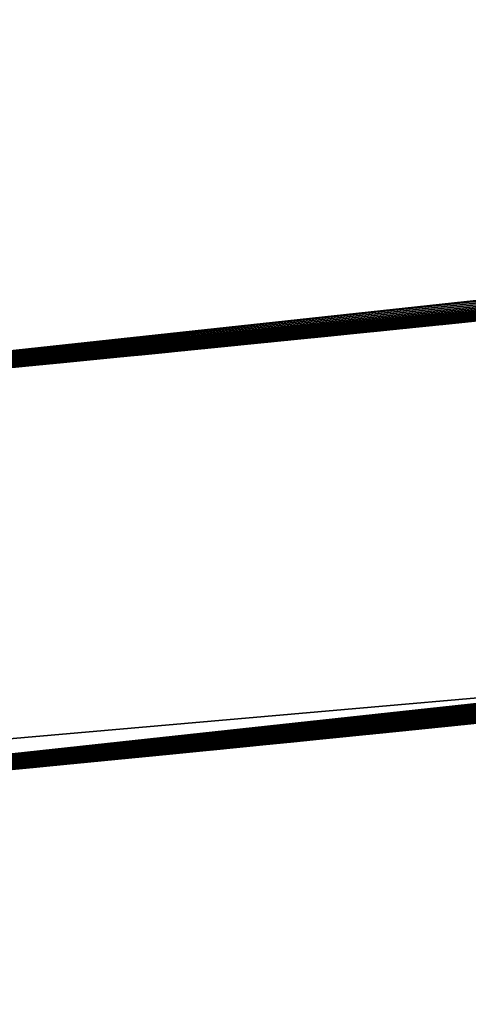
# Model space of a CAD drawing. Header units: millimetres. Extents: x -135 to 891, y -20 to 307.
# Tile 72 of 211: x 873.094 to 873.206, y 8.819 to 9.065. Entities that reach past the tile are written whole.
import ezdxf

# ---------------------------------------------------------------- set-up
doc = ezdxf.new("R2010")
doc.units = ezdxf.units.MM
doc.header["$LTSCALE"] = 65.185185
for name, color, linetype in [('116', 7, 'CONTINUOUS'), ('83', 7, 'CONTINUOUS'), ('84', 7, 'CONTINUOUS'), ('85', 7, 'CONTINUOUS')]:
    doc.layers.add(name, color=color, linetype=linetype)

msp = doc.modelspace()

# ---------------------------------------------------------------- linework, layer by layer
at = {"layer": '116', "color": 7, "linetype": 'Continuous', "true_color": 0xccffff}
for points in [[(872.84524, 8.95544, 9.73055), (873.73519, 9.05085, 9.55976), (873.75941, 9.05401, 10.46109), (872.84524, 8.95544, 9.73055)], [(873.68843, 9.04483, 9.55724), (873.73519, 9.05085, 9.55976), (872.84524, 8.95544, 9.73055), (873.68843, 9.04483, 9.55724)], [(873.64313, 9.0391, 9.55472), (873.68843, 9.04483, 9.55724), (872.84524, 8.95544, 9.73055), (873.64313, 9.0391, 9.55472)], [(873.59928, 9.03365, 9.55228), (873.64313, 9.0391, 9.55472), (872.84524, 8.95544, 9.73055), (873.59928, 9.03365, 9.55228)], [(873.55684, 9.02848, 9.54997), (873.59928, 9.03365, 9.55228), (872.84524, 8.95544, 9.73055), (873.55684, 9.02848, 9.54997)], [(873.5157, 9.02355, 9.54801), (873.55684, 9.02848, 9.54997), (872.84524, 8.95544, 9.73055), (873.5157, 9.02355, 9.54801)], [(873.4759, 9.01887, 9.54635), (873.5157, 9.02355, 9.54801), (872.84524, 8.95544, 9.73055), (873.4759, 9.01887, 9.54635)], [(873.43731, 9.0144, 9.54512), (873.4759, 9.01887, 9.54635), (872.84524, 8.95544, 9.73055), (873.43731, 9.0144, 9.54512)], [(872.85122, 8.95595, 22.26229), (872.83824, 8.95485, 21.70401), (873.45546, 9.01649, 21.73326), (872.85122, 8.95595, 22.26229)], [(872.87106, 8.95764, 22.26145), (872.85122, 8.95595, 22.26229), (873.45546, 9.01649, 21.73326), (872.87106, 8.95764, 22.26145)], [(872.89051, 8.95932, 22.26126), (872.87106, 8.95764, 22.26145), (873.45546, 9.01649, 21.73326), (872.89051, 8.95932, 22.26126)], [(872.91025, 8.96104, 22.26056), (872.89051, 8.95932, 22.26126), (873.45546, 9.01649, 21.73326), (872.91025, 8.96104, 22.26056)], [(872.93044, 8.96283, 22.25963), (872.91025, 8.96104, 22.26056), (873.45546, 9.01649, 21.73326), (872.93044, 8.96283, 22.25963)], [(872.95118, 8.96468, 22.25866), (872.93044, 8.96283, 22.25963), (873.45546, 9.01649, 21.73326), (872.95118, 8.96468, 22.25866)], [(872.9724, 8.9666, 22.25754), (872.95118, 8.96468, 22.25866), (873.45546, 9.01649, 21.73326), (872.9724, 8.9666, 22.25754)], [(872.99411, 8.96859, 22.25626), (872.9724, 8.9666, 22.25754), (873.45546, 9.01649, 21.73326), (872.99411, 8.96859, 22.25626)], [(873.01633, 8.97064, 22.25481), (872.99411, 8.96859, 22.25626), (873.45546, 9.01649, 21.73326), (873.01633, 8.97064, 22.25481)], [(873.03902, 8.97277, 22.25319), (873.01633, 8.97064, 22.25481), (873.45546, 9.01649, 21.73326), (873.03902, 8.97277, 22.25319)], [(873.06223, 8.97498, 22.25141), (873.03902, 8.97277, 22.25319), (873.45546, 9.01649, 21.73326), (873.06223, 8.97498, 22.25141)], [(873.08602, 8.97726, 22.2495), (873.06223, 8.97498, 22.25141), (873.45546, 9.01649, 21.73326), (873.08602, 8.97726, 22.2495)], [(873.11036, 8.97963, 22.24744), (873.08602, 8.97726, 22.2495), (873.45546, 9.01649, 21.73326), (873.11036, 8.97963, 22.24744)], [(873.13528, 8.98209, 22.24524), (873.11036, 8.97963, 22.24744), (873.45546, 9.01649, 21.73326), (873.13528, 8.98209, 22.24524)], [(873.16079, 8.98464, 22.24299), (873.13528, 8.98209, 22.24524), (873.45546, 9.01649, 21.73326), (873.16079, 8.98464, 22.24299)], [(873.18691, 8.98728, 22.24067), (873.16079, 8.98464, 22.24299), (873.45546, 9.01649, 21.73326), (873.18691, 8.98728, 22.24067)], [(873.21361, 8.99002, 22.23828), (873.18691, 8.98728, 22.24067), (873.45546, 9.01649, 21.73326), (873.21361, 8.99002, 22.23828)], [(872.7876, 8.95066, 18.3848), (872.7876, 8.95066, 18.2408), (873.43468, 9.0141, 18.25708), (872.7876, 8.95066, 18.3848)], [(872.8328, 8.9544, 18.42275), (872.7876, 8.95066, 18.3848), (873.43468, 9.0141, 18.25708), (872.8328, 8.9544, 18.42275)], [(872.87943, 8.95836, 18.46261), (872.8328, 8.9544, 18.42275), (873.43468, 9.0141, 18.25708), (872.87943, 8.95836, 18.46261)], [(873.39996, 9.01015, 9.54434), (873.43731, 9.0144, 9.54512), (872.84524, 8.95544, 9.73055), (873.39996, 9.01015, 9.54434)], [(872.92923, 8.96272, 18.50546), (872.87943, 8.95836, 18.46261), (873.43468, 9.0141, 18.25708), (872.92923, 8.96272, 18.50546)], [(872.98679, 8.96791, 18.55526), (872.92923, 8.96272, 18.50546), (873.43468, 9.0141, 18.25708), (872.98679, 8.96791, 18.55526)], [(873.0575, 8.97452, 18.61677), (872.98679, 8.96791, 18.55526), (873.43468, 9.0141, 18.25708), (873.0575, 8.97452, 18.61677)], [(873.14572, 8.98313, 18.69399), (873.0575, 8.97452, 18.61677), (873.43468, 9.0141, 18.25708), (873.14572, 8.98313, 18.69399)], [(873.25699, 8.99455, 18.79208), (873.14572, 8.98313, 18.69399), (873.43468, 9.0141, 18.25708), (873.25699, 8.99455, 18.79208)], [(873.36379, 9.00611, 9.54403), (873.39996, 9.01015, 9.54434), (872.84524, 8.95544, 9.73055), (873.36379, 9.00611, 9.54403)], [(873.18888, 8.98749, 16.96213), (873.22041, 8.99073, 16.55236), (873.39069, 9.00911, 16.96462), (873.18888, 8.98749, 16.96213)], [(873.32873, 9.00225, 9.54426), (873.36379, 9.00611, 9.54403), (872.84524, 8.95544, 9.73055), (873.32873, 9.00225, 9.54426)], [(873.2948, 8.99858, 9.54499), (873.32873, 9.00225, 9.54426), (872.84524, 8.95544, 9.73055), (873.2948, 8.99858, 9.54499)], [(873.32391, 9.00172, 5.45263), (873.22361, 8.99106, 6.07185), (873.20307, 8.98894, 5.56705), (873.32391, 9.00172, 5.45263)], [(873.26192, 8.99507, 9.54602), (873.2948, 8.99858, 9.54499), (872.84524, 8.95544, 9.73055), (873.26192, 8.99507, 9.54602)], [(873.19947, 8.98857, 15.57505), (873.22736, 8.99145, 14.08789), (873.30506, 8.99968, 15.62425), (873.19947, 8.98857, 15.57505)], [(873.27172, 8.99611, 22.64358), (873.09401, 8.97804, 23.18553), (873.09395, 8.97803, 22.63553), (873.27172, 8.99611, 22.64358)], [(873.10846, 8.97945, 23.18416), (873.09401, 8.97804, 23.18553), (873.27172, 8.99611, 22.64358), (873.10846, 8.97945, 23.18416)], [(873.12359, 8.98094, 23.18273), (873.10846, 8.97945, 23.18416), (873.27172, 8.99611, 22.64358), (873.12359, 8.98094, 23.18273)], [(873.13941, 8.9825, 23.18124), (873.12359, 8.98094, 23.18273), (873.27172, 8.99611, 22.64358), (873.13941, 8.9825, 23.18124)], [(873.15602, 8.98416, 23.17969), (873.13941, 8.9825, 23.18124), (873.27172, 8.99611, 22.64358), (873.15602, 8.98416, 23.17969)], [(873.17342, 8.98591, 23.17807), (873.15602, 8.98416, 23.17969), (873.27172, 8.99611, 22.64358), (873.17342, 8.98591, 23.17807)], [(873.19171, 8.98778, 23.17639), (873.17342, 8.98591, 23.17807), (873.27172, 8.99611, 22.64358), (873.19171, 8.98778, 23.17639)], [(873.28348, 8.99736, 24.97359), (873.22031, 8.99072, 25.39188), (873.1775, 8.98633, 25.03469), (873.28348, 8.99736, 24.97359)], [(873.21092, 8.98975, 23.17465), (873.19171, 8.98778, 23.17639), (873.27172, 8.99611, 22.64358), (873.21092, 8.98975, 23.17465)], [(873.2301, 8.99173, 9.54743), (873.26192, 8.99507, 9.54602), (872.84524, 8.95544, 9.73055), (873.2301, 8.99173, 9.54743)], [(873.19927, 8.98855, 9.5489), (873.2301, 8.99173, 9.54743), (872.84524, 8.95544, 9.73055), (873.19927, 8.98855, 9.5489)], [(872.99109, 8.96831, 16.54746), (873.22041, 8.99073, 16.55236), (873.18888, 8.98749, 16.96213), (872.99109, 8.96831, 16.54746)], [(873.1334, 8.98191, 14.14226), (873.22736, 8.99145, 14.08789), (873.19947, 8.98857, 15.57505), (873.1334, 8.98191, 14.14226)], [(873.22031, 8.99072, 25.39188), (873.15993, 8.98455, 25.44406), (873.1775, 8.98633, 25.03469), (873.22031, 8.99072, 25.39188)], [(873.22361, 8.99106, 6.07185), (873.1907, 8.98767, 6.1119), (873.20307, 8.98894, 5.56705), (873.22361, 8.99106, 6.07185)], [(873.21949, 8.99063, 8.58512), (873.20379, 8.98901, 9.09079), (873.19141, 8.98774, 8.58314), (873.21949, 8.99063, 8.58512)], [(873.22303, 8.991, 26.76703), (873.19998, 8.98862, 26.77217), (873.2129, 8.98995, 26.58056), (873.22303, 8.991, 26.76703)], [(873.23276, 8.99201, 9.08879), (873.20379, 8.98901, 9.09079), (873.21949, 8.99063, 8.58512), (873.23276, 8.99201, 9.08879)], [(873.1694, 8.98551, 9.55018), (873.19927, 8.98855, 9.5489), (872.84524, 8.95544, 9.73055), (873.1694, 8.98551, 9.55018)], [(873.20307, 8.98894, 5.56705), (873.10593, 8.9792, 6.23335), (873.09284, 8.97793, 5.69475), (873.20307, 8.98894, 5.56705)], [(873.10457, 8.97907, 15.5164), (873.1334, 8.98191, 14.14226), (873.19947, 8.98857, 15.57505), (873.10457, 8.97907, 15.5164)], [(873.13189, 8.98176, 6.19261), (873.10593, 8.9792, 6.23335), (873.20307, 8.98894, 5.56705), (873.13189, 8.98176, 6.19261)], [(873.1602, 8.98458, 6.15221), (873.13189, 8.98176, 6.19261), (873.20307, 8.98894, 5.56705), (873.1602, 8.98458, 6.15221)], [(873.1907, 8.98767, 6.1119), (873.1602, 8.98458, 6.15221), (873.20307, 8.98894, 5.56705), (873.1907, 8.98767, 6.1119)], [(873.19998, 8.98862, 26.77217), (873.17566, 8.98614, 26.77433), (873.19451, 8.98806, 26.56842), (873.19998, 8.98862, 26.77217)], [(873.20379, 8.98901, 9.09079), (873.17625, 8.9862, 9.09278), (873.19141, 8.98774, 8.58314), (873.20379, 8.98901, 9.09079)], [(873.18, 8.98658, 20.99383), (873.19692, 8.98831, 20.99475), (873.18338, 8.98693, 21.37951), (873.18, 8.98658, 20.99383)], [(873.18164, 8.98675, 11.97977), (873.20757, 8.9894, 11.98222), (873.19066, 8.98767, 12.37517), (873.18164, 8.98675, 11.97977)], [(873.18338, 8.98693, 21.37951), (873.19692, 8.98831, 20.99475), (873.19981, 8.9886, 21.37774), (873.18338, 8.98693, 21.37951)], [(873.19066, 8.98767, 12.37517), (873.20757, 8.9894, 11.98222), (873.21471, 8.99014, 12.37162), (873.19066, 8.98767, 12.37517)], [(873.21575, 8.99025, 12.68799), (873.19355, 8.98796, 13.18695), (873.1909, 8.98769, 12.68646), (873.21575, 8.99025, 12.68799)], [(873.19858, 8.98848, 7.81618), (873.19301, 8.98791, 8.11486), (873.19198, 8.9878, 7.80756), (873.19858, 8.98848, 7.81618)], [(873.19997, 8.98862, 8.11261), (873.19301, 8.98791, 8.11486), (873.19858, 8.98848, 7.81618), (873.19997, 8.98862, 8.11261)], [(873.21753, 8.99043, 13.18551), (873.19355, 8.98796, 13.18695), (873.21575, 8.99025, 12.68799), (873.21753, 8.99043, 13.18551)], [(873.2129, 8.98995, 26.58056), (873.19998, 8.98862, 26.77217), (873.19451, 8.98806, 26.56842), (873.2129, 8.98995, 26.58056)], [(873.19692, 8.98831, 20.99475), (873.21391, 8.99005, 20.99567), (873.19981, 8.9886, 21.37774), (873.19692, 8.98831, 20.99475)], [(873.20512, 8.98915, 7.82455), (873.19997, 8.98862, 8.11261), (873.19858, 8.98848, 7.81618), (873.20512, 8.98915, 7.82455)], [(873.19981, 8.9886, 21.37774), (873.21391, 8.99005, 20.99567), (873.21684, 8.99036, 21.37593), (873.19981, 8.9886, 21.37774)], [(873.20687, 8.98933, 8.11043), (873.19997, 8.98862, 8.11261), (873.20512, 8.98915, 7.82455), (873.20687, 8.98933, 8.11043)], [(873.21159, 8.98981, 7.83271), (873.20687, 8.98933, 8.11043), (873.20512, 8.98915, 7.82455), (873.21159, 8.98981, 7.83271)], [(872.97599, 8.96693, 16.96029), (872.99109, 8.96831, 16.54746), (873.18888, 8.98749, 16.96213), (872.97599, 8.96693, 16.96029)], [(873.1775, 8.98633, 25.03469), (873.10494, 8.9791, 25.50205), (873.08058, 8.97674, 25.10612), (873.1775, 8.98633, 25.03469)], [(873.15993, 8.98455, 25.44406), (873.10494, 8.9791, 25.50205), (873.1775, 8.98633, 25.03469), (873.15993, 8.98455, 25.44406)], [(873.17566, 8.98614, 26.77433), (873.15004, 8.98356, 26.775), (873.15832, 8.98439, 26.53937), (873.17566, 8.98614, 26.77433)], [(873.17625, 8.9862, 9.09278), (873.15009, 8.98357, 9.09476), (873.16458, 8.98502, 8.58114), (873.17625, 8.9862, 9.09278)], [(873.15669, 8.98423, 11.97706), (873.18164, 8.98675, 11.97977), (873.16745, 8.98531, 12.37822), (873.15669, 8.98423, 11.97706)], [(873.17634, 8.98621, 26.55469), (873.17566, 8.98614, 26.77433), (873.15832, 8.98439, 26.53937), (873.17634, 8.98621, 26.55469)], [(873.16313, 8.98488, 20.9929), (873.18, 8.98658, 20.99383), (873.16753, 8.98532, 21.38125), (873.16313, 8.98488, 20.9929)], [(873.19141, 8.98774, 8.58314), (873.17625, 8.9862, 9.09278), (873.16458, 8.98502, 8.58114), (873.19141, 8.98774, 8.58314)], [(873.17181, 8.98575, 8.12229), (873.1646, 8.98502, 8.1248), (873.16511, 8.98508, 7.77038), (873.17181, 8.98575, 8.12229)], [(873.1719, 8.98576, 7.78008), (873.17181, 8.98575, 8.12229), (873.16511, 8.98508, 7.77038), (873.1719, 8.98576, 7.78008)], [(873.1909, 8.98769, 12.68646), (873.17024, 8.98559, 13.18842), (873.16742, 8.98531, 12.68497), (873.1909, 8.98769, 12.68646)], [(873.16745, 8.98531, 12.37822), (873.18164, 8.98675, 11.97977), (873.19066, 8.98767, 12.37517), (873.16745, 8.98531, 12.37822)], [(873.16753, 8.98532, 21.38125), (873.18, 8.98658, 20.99383), (873.18338, 8.98693, 21.37951), (873.16753, 8.98532, 21.38125)], [(873.19355, 8.98796, 13.18695), (873.17024, 8.98559, 13.18842), (873.1909, 8.98769, 12.68646), (873.19355, 8.98796, 13.18695)], [(873.17894, 8.98647, 8.11974), (873.17181, 8.98575, 8.12229), (873.17865, 8.98645, 7.7895), (873.17894, 8.98647, 8.11974)], [(873.17865, 8.98645, 7.7895), (873.17181, 8.98575, 8.12229), (873.1719, 8.98576, 7.78008), (873.17865, 8.98645, 7.7895)], [(873.19451, 8.98806, 26.56842), (873.17566, 8.98614, 26.77433), (873.17634, 8.98621, 26.55469), (873.19451, 8.98806, 26.56842)], [(873.18534, 8.98713, 7.79867), (873.17894, 8.98647, 8.11974), (873.17865, 8.98645, 7.7895), (873.18534, 8.98713, 7.79867)], [(873.186, 8.98719, 8.11724), (873.17894, 8.98647, 8.11974), (873.18534, 8.98713, 7.79867), (873.186, 8.98719, 8.11724)], [(873.19198, 8.9878, 7.80756), (873.186, 8.98719, 8.11724), (873.18534, 8.98713, 7.79867), (873.19198, 8.9878, 7.80756)], [(873.19301, 8.98791, 8.11486), (873.186, 8.98719, 8.11724), (873.19198, 8.9878, 7.80756), (873.19301, 8.98791, 8.11486)], [(873.14049, 8.98261, 9.55132), (873.1694, 8.98551, 9.55018), (872.84524, 8.95544, 9.73055), (873.14049, 8.98261, 9.55132)], [(873.15004, 8.98356, 26.775), (873.12369, 8.98095, 26.77649), (873.14058, 8.98262, 26.52251), (873.15004, 8.98356, 26.775)], [(873.15009, 8.98357, 9.09476), (873.12514, 8.98109, 9.09673), (873.13896, 8.98246, 8.57916), (873.15009, 8.98357, 9.09476)], [(873.14754, 8.98331, 13.18993), (873.12547, 8.98112, 13.19147), (873.14521, 8.98308, 12.68351), (873.14754, 8.98331, 13.18993)], [(873.13032, 8.9816, 20.99107), (873.14658, 8.98322, 20.99198), (873.1376, 8.98232, 21.38457), (873.13032, 8.9816, 20.99107)], [(873.13266, 8.98183, 11.97413), (873.15669, 8.98423, 11.97706), (873.14507, 8.98307, 12.38079), (873.13266, 8.98183, 11.97413)], [(873.1376, 8.98232, 21.38457), (873.14658, 8.98322, 20.99198), (873.15227, 8.98379, 21.38293), (873.1376, 8.98232, 21.38457)], [(873.16458, 8.98502, 8.58114), (873.15009, 8.98357, 9.09476), (873.13896, 8.98246, 8.57916), (873.16458, 8.98502, 8.58114)], [(873.15832, 8.98439, 26.53937), (873.15004, 8.98356, 26.775), (873.14058, 8.98262, 26.52251), (873.15832, 8.98439, 26.53937)], [(873.14997, 8.98356, 8.12978), (873.14254, 8.98281, 8.13224), (873.14474, 8.98303, 7.73945), (873.14997, 8.98356, 8.12978)], [(873.15154, 8.98371, 7.75006), (873.14997, 8.98356, 8.12978), (873.14474, 8.98303, 7.73945), (873.15154, 8.98371, 7.75006)], [(873.14507, 8.98307, 12.38079), (873.15669, 8.98423, 11.97706), (873.16745, 8.98531, 12.37822), (873.14507, 8.98307, 12.38079)], [(873.16742, 8.98531, 12.68497), (873.14754, 8.98331, 13.18993), (873.14521, 8.98308, 12.68351), (873.16742, 8.98531, 12.68497)], [(873.14658, 8.98322, 20.99198), (873.16313, 8.98488, 20.9929), (873.15227, 8.98379, 21.38293), (873.14658, 8.98322, 20.99198)], [(873.17024, 8.98559, 13.18842), (873.14754, 8.98331, 13.18993), (873.16742, 8.98531, 12.68497), (873.17024, 8.98559, 13.18842)], [(873.15732, 8.98429, 8.12727), (873.14997, 8.98356, 8.12978), (873.15154, 8.98371, 7.75006), (873.15732, 8.98429, 8.12727)], [(873.15832, 8.98439, 7.76037), (873.15732, 8.98429, 8.12727), (873.15154, 8.98371, 7.75006), (873.15832, 8.98439, 7.76037)], [(873.15227, 8.98379, 21.38293), (873.16313, 8.98488, 20.9929), (873.16753, 8.98532, 21.38125), (873.15227, 8.98379, 21.38293)], [(873.1646, 8.98502, 8.1248), (873.15732, 8.98429, 8.12727), (873.15832, 8.98439, 7.76037), (873.1646, 8.98502, 8.1248)], [(873.16511, 8.98508, 7.77038), (873.1646, 8.98502, 8.1248), (873.15832, 8.98439, 7.76037), (873.16511, 8.98508, 7.77038)], [(873.11246, 8.97984, 9.55205), (873.14049, 8.98261, 9.55132), (872.84524, 8.95544, 9.73055), (873.11246, 8.97984, 9.55205)], [(873.0494, 8.97375, 14.20658), (873.1334, 8.98191, 14.14226), (873.10457, 8.97907, 15.5164), (873.0494, 8.97375, 14.20658)], [(873.12369, 8.98095, 26.77649), (873.09647, 8.97828, 26.77821), (873.12335, 8.98091, 26.50398), (873.12369, 8.98095, 26.77649)], [(873.12335, 8.98091, 26.50398), (873.09647, 8.97828, 26.77821), (873.10655, 8.97926, 26.48383), (873.12335, 8.98091, 26.50398)], [(873.12514, 8.98109, 9.09673), (873.10131, 8.97875, 9.09869), (873.11446, 8.98004, 8.57719), (873.12514, 8.98109, 9.09673)], [(873.10266, 8.97888, 12.38443), (873.10952, 8.97955, 11.971), (873.12348, 8.98092, 12.38285), (873.10266, 8.97888, 12.38443)], [(873.12547, 8.98112, 13.19147), (873.10403, 8.97901, 13.19303), (873.12417, 8.98099, 12.68209), (873.12547, 8.98112, 13.19147)], [(873.12417, 8.98099, 12.68209), (873.10403, 8.97901, 13.19303), (873.10414, 8.97903, 12.68068), (873.12417, 8.98099, 12.68209)], [(873.10952, 8.97955, 11.971), (873.13266, 8.98183, 11.97413), (873.12348, 8.98092, 12.38285), (873.10952, 8.97955, 11.971)], [(873.10986, 8.97958, 21.38771), (873.11449, 8.98004, 20.99017), (873.12348, 8.98092, 21.38616), (873.10986, 8.97958, 21.38771)], [(873.13896, 8.98246, 8.57916), (873.12514, 8.98109, 9.09673), (873.11446, 8.98004, 8.57719), (873.13896, 8.98246, 8.57916)], [(873.11449, 8.98004, 20.99017), (873.13032, 8.9816, 20.99107), (873.12348, 8.98092, 21.38616), (873.11449, 8.98004, 20.99017)], [(873.12449, 8.98102, 7.7057), (873.11965, 8.98055, 8.13853), (873.11783, 8.98037, 7.69376), (873.12449, 8.98102, 7.7057)], [(873.12739, 8.98131, 8.13659), (873.11965, 8.98055, 8.13853), (873.12449, 8.98102, 7.7057), (873.12739, 8.98131, 8.13659)], [(873.14058, 8.98262, 26.52251), (873.12369, 8.98095, 26.77649), (873.12335, 8.98091, 26.50398), (873.14058, 8.98262, 26.52251)], [(873.12348, 8.98092, 12.38285), (873.13266, 8.98183, 11.97413), (873.14507, 8.98307, 12.38079), (873.12348, 8.98092, 12.38285)], [(873.12348, 8.98092, 21.38616), (873.13032, 8.9816, 20.99107), (873.1376, 8.98232, 21.38457), (873.12348, 8.98092, 21.38616)], [(873.14521, 8.98308, 12.68351), (873.12547, 8.98112, 13.19147), (873.12417, 8.98099, 12.68209), (873.14521, 8.98308, 12.68351)], [(873.13118, 8.98168, 7.7173), (873.12739, 8.98131, 8.13659), (873.12449, 8.98102, 7.7057), (873.13118, 8.98168, 7.7173)], [(873.13502, 8.98207, 8.13453), (873.12739, 8.98131, 8.13659), (873.13118, 8.98168, 7.7173), (873.13502, 8.98207, 8.13453)], [(873.13794, 8.98236, 7.72854), (873.13502, 8.98207, 8.13453), (873.13118, 8.98168, 7.7173), (873.13794, 8.98236, 7.72854)], [(873.14254, 8.98281, 8.13224), (873.13502, 8.98207, 8.13453), (873.13794, 8.98236, 7.72854), (873.14254, 8.98281, 8.13224)], [(873.14474, 8.98303, 7.73945), (873.14254, 8.98281, 8.13224), (873.13794, 8.98236, 7.72854), (873.14474, 8.98303, 7.73945)], [(873.08532, 8.9772, 9.55238), (873.11246, 8.97984, 9.55205), (872.84524, 8.95544, 9.73055), (873.08532, 8.9772, 9.55238)], [(873.0216, 8.97114, 15.44768), (873.0494, 8.97375, 14.20658), (873.10457, 8.97907, 15.5164), (873.0216, 8.97114, 15.44768)], [(873.10494, 8.9791, 25.50205), (873.05602, 8.97438, 25.56549), (873.08058, 8.97674, 25.10612), (873.10494, 8.9791, 25.50205)], [(873.09647, 8.97828, 26.77821), (873.06833, 8.97556, 26.78), (873.09037, 8.97768, 26.46199), (873.09647, 8.97828, 26.77821)], [(873.10131, 8.97875, 9.09869), (873.07853, 8.97654, 9.10061), (873.09083, 8.97773, 8.57523), (873.10131, 8.97875, 9.09869)], [(873.10593, 8.9792, 6.23335), (873.08233, 8.97691, 6.27435), (873.09284, 8.97793, 5.69475), (873.10593, 8.9792, 6.23335)], [(873.08261, 8.97693, 12.38557), (873.08724, 8.97738, 11.9677), (873.10266, 8.97888, 12.38443), (873.08261, 8.97693, 12.38557)], [(873.10403, 8.97901, 13.19303), (873.08321, 8.97699, 13.1946), (873.08501, 8.97717, 12.67931), (873.10403, 8.97901, 13.19303)], [(873.08408, 8.97708, 21.39065), (873.08506, 8.97717, 20.98848), (873.09674, 8.9783, 21.3892), (873.08408, 8.97708, 21.39065)], [(873.10414, 8.97903, 12.68068), (873.10403, 8.97901, 13.19303), (873.08501, 8.97717, 12.67931), (873.10414, 8.97903, 12.68068)], [(873.08506, 8.97717, 20.98848), (873.09942, 8.97857, 20.98931), (873.09674, 8.9783, 21.3892), (873.08506, 8.97717, 20.98848)], [(873.08724, 8.97738, 11.9677), (873.10952, 8.97955, 11.971), (873.10266, 8.97888, 12.38443), (873.08724, 8.97738, 11.9677)], [(873.10655, 8.97926, 26.48383), (873.09647, 8.97828, 26.77821), (873.09037, 8.97768, 26.46199), (873.10655, 8.97926, 26.48383)], [(873.11446, 8.98004, 8.57719), (873.10131, 8.97875, 9.09869), (873.09083, 8.97773, 8.57523), (873.11446, 8.98004, 8.57719)], [(873.0983, 8.97846, 7.65581), (873.09589, 8.97822, 8.14294), (873.092, 8.97784, 7.64238), (873.0983, 8.97846, 7.65581)], [(873.1039, 8.979, 8.14179), (873.09589, 8.97822, 8.14294), (873.0983, 8.97846, 7.65581), (873.1039, 8.979, 8.14179)], [(873.09674, 8.9783, 21.3892), (873.09942, 8.97857, 20.98931), (873.10986, 8.97958, 21.38771), (873.09674, 8.9783, 21.3892)], [(873.1047, 8.97908, 7.66885), (873.1039, 8.979, 8.14179), (873.0983, 8.97846, 7.65581), (873.1047, 8.97908, 7.66885)], [(873.09942, 8.97857, 20.98931), (873.11449, 8.98004, 20.99017), (873.10986, 8.97958, 21.38771), (873.09942, 8.97857, 20.98931)], [(873.11182, 8.97978, 8.1403), (873.1039, 8.979, 8.14179), (873.11123, 8.97972, 7.68149), (873.11182, 8.97978, 8.1403)], [(873.11123, 8.97972, 7.68149), (873.1039, 8.979, 8.14179), (873.1047, 8.97908, 7.66885), (873.11123, 8.97972, 7.68149)], [(873.11783, 8.98037, 7.69376), (873.11182, 8.97978, 8.1403), (873.11123, 8.97972, 7.68149), (873.11783, 8.98037, 7.69376)], [(873.11965, 8.98055, 8.13853), (873.11182, 8.97978, 8.1403), (873.11783, 8.98037, 7.69376), (873.11965, 8.98055, 8.13853)], [(873.09401, 8.97804, 23.18553), (873.08015, 8.9767, 23.18685), (873.09395, 8.97803, 22.63553), (873.09401, 8.97804, 23.18553)], [(873.09589, 8.97822, 8.14294), (873.08778, 8.97743, 8.14379), (873.092, 8.97784, 7.64238), (873.09589, 8.97822, 8.14294)]]:
    msp.add_3dface(points, dxfattribs=at)
at = {"layer": '83', "color": 7, "linetype": 'Continuous', "true_color": 0xccffff}
for points in [[(866.56273, 48.24666, 65), (874.05535, 8.99434, 65), (867.13182, 48.37265, 65), (866.56273, 48.24666, 65)], [(874.05535, 8.99434, 65), (874.63287, 9.08691, 65), (867.13182, 48.37265, 65), (874.05535, 8.99434, 65)], [(865.99902, 48.10466, 65), (873.47742, 8.91866, 65), (866.56273, 48.24666, 65), (865.99902, 48.10466, 65)], [(873.47742, 8.91866, 65), (874.05535, 8.99434, 65), (866.56273, 48.24666, 65), (873.47742, 8.91866, 65)], [(872.89907, 8.85987, 65), (873.47742, 8.91866, 65), (865.99902, 48.10466, 65), (872.89907, 8.85987, 65)]]:
    msp.add_3dface(points, dxfattribs=at)
at = {"layer": '84', "color": 7, "linetype": 'Continuous', "true_color": 0xccffff}
for points in [[(872.7556, 10.15238), (873.86125, 10.2796), (873.48385, 8.91938), (872.7556, 10.15238)], [(872.33297, 8.81868), (872.7556, 10.15238), (873.48385, 8.91938), (872.33297, 8.81868)]]:
    msp.add_3dface(points, dxfattribs=at)
at = {"layer": '85', "color": 7, "linetype": 'Continuous', "true_color": 0xccffff}
for points in [[(873.77676, 8.95543, 10.4611), (872.86734, 8.85696, 11.9668), (872.86263, 8.85656, 9.73055), (873.77676, 8.95543, 10.4611)], [(872.8749, 8.8576, 11.95501), (872.86734, 8.85696, 11.9668), (873.77676, 8.95543, 10.4611), (872.8749, 8.8576, 11.95501)], [(872.88489, 8.85846, 11.94556), (872.8749, 8.8576, 11.95501), (873.77676, 8.95543, 10.4611), (872.88489, 8.85846, 11.94556)], [(872.89671, 8.85948, 11.93979), (872.88489, 8.85846, 11.94556), (873.77676, 8.95543, 10.4611), (872.89671, 8.85948, 11.93979)], [(872.91059, 8.86069, 11.93758), (872.89671, 8.85948, 11.93979), (873.77676, 8.95543, 10.4611), (872.91059, 8.86069, 11.93758)], [(872.92514, 8.86197, 11.93704), (872.91059, 8.86069, 11.93758), (873.77676, 8.95543, 10.4611), (872.92514, 8.86197, 11.93704)], [(872.94002, 8.86328, 11.93797), (872.92514, 8.86197, 11.93704), (873.77676, 8.95543, 10.4611), (872.94002, 8.86328, 11.93797)], [(872.95543, 8.86466, 11.94009), (872.94002, 8.86328, 11.93797), (873.77676, 8.95543, 10.4611), (872.95543, 8.86466, 11.94009)], [(872.97121, 8.86608, 11.94268), (872.95543, 8.86466, 11.94009), (873.77676, 8.95543, 10.4611), (872.97121, 8.86608, 11.94268)], [(872.98742, 8.86755, 11.94595), (872.97121, 8.86608, 11.94268), (873.77676, 8.95543, 10.4611), (872.98742, 8.86755, 11.94595)], [(873.00408, 8.86908, 11.94933), (872.98742, 8.86755, 11.94595), (873.77676, 8.95543, 10.4611), (873.00408, 8.86908, 11.94933)], [(873.02119, 8.87066, 11.95282), (873.00408, 8.86908, 11.94933), (873.77676, 8.95543, 10.4611), (873.02119, 8.87066, 11.95282)], [(873.03876, 8.87231, 11.95633), (873.02119, 8.87066, 11.95282), (873.77676, 8.95543, 10.4611), (873.03876, 8.87231, 11.95633)], [(873.05681, 8.87401, 11.95968), (873.03876, 8.87231, 11.95633), (873.77676, 8.95543, 10.4611), (873.05681, 8.87401, 11.95968)], [(873.07537, 8.87578, 11.96296), (873.05681, 8.87401, 11.95968), (873.77676, 8.95543, 10.4611), (873.07537, 8.87578, 11.96296)], [(873.09458, 8.87762, 11.96612), (873.07537, 8.87578, 11.96296), (873.77676, 8.95543, 10.4611), (873.09458, 8.87762, 11.96612)], [(873.1144, 8.87955, 11.96919), (873.09458, 8.87762, 11.96612), (873.77676, 8.95543, 10.4611), (873.1144, 8.87955, 11.96919)], [(873.13498, 8.88157, 11.97213), (873.1144, 8.87955, 11.96919), (873.77676, 8.95543, 10.4611), (873.13498, 8.88157, 11.97213)], [(873.15637, 8.8837, 11.97493), (873.13498, 8.88157, 11.97213), (873.77676, 8.95543, 10.4611), (873.15637, 8.8837, 11.97493)], [(873.17856, 8.88593, 11.97758), (873.15637, 8.8837, 11.97493), (873.77676, 8.95543, 10.4611), (873.17856, 8.88593, 11.97758)], [(873.20163, 8.88827, 11.98002), (873.17856, 8.88593, 11.97758), (873.77676, 8.95543, 10.4611), (873.20163, 8.88827, 11.98002)], [(873.22557, 8.89073, 11.98228), (873.20163, 8.88827, 11.98002), (873.77676, 8.95543, 10.4611), (873.22557, 8.89073, 11.98228)], [(873.76146, 8.95343, 22.65758), (872.92743, 8.86217, 22.6256), (873.72632, 8.94887, 22.20765), (873.76146, 8.95343, 22.65758)], [(873.72632, 8.94887, 22.20765), (872.92743, 8.86217, 22.6256), (873.68473, 8.94355, 22.20947), (873.72632, 8.94887, 22.20765)], [(873.68473, 8.94355, 22.20947), (872.92743, 8.86217, 22.6256), (873.64426, 8.93846, 22.21134), (873.68473, 8.94355, 22.20947)], [(873.64426, 8.93846, 22.21134), (872.92743, 8.86217, 22.6256), (873.60487, 8.93359, 22.21325), (873.64426, 8.93846, 22.21134)], [(873.60487, 8.93359, 22.21325), (872.92743, 8.86217, 22.6256), (873.56648, 8.92892, 22.21521), (873.60487, 8.93359, 22.21325)], [(873.56648, 8.92892, 22.21521), (872.92743, 8.86217, 22.6256), (873.52913, 8.92444, 22.21723), (873.56648, 8.92892, 22.21521)], [(873.52913, 8.92444, 22.21723), (872.92743, 8.86217, 22.6256), (873.49277, 8.92016, 22.2193), (873.52913, 8.92444, 22.21723)], [(872.33297, 8.81868), (873.48385, 8.91938), (872.71558, 8.84461, 6.65671), (872.33297, 8.81868)], [(872.71558, 8.84461, 6.65671), (873.48385, 8.91938), (872.74732, 8.8471, 6.4616), (872.71558, 8.84461, 6.65671)], [(872.74732, 8.8471, 6.4616), (873.48385, 8.91938), (872.79172, 8.85066, 6.29759), (872.74732, 8.8471, 6.4616)], [(872.79172, 8.85066, 6.29759), (873.48385, 8.91938), (872.85051, 8.85553, 6.13861), (872.79172, 8.85066, 6.29759)], [(872.85051, 8.85553, 6.13861), (873.48385, 8.91938), (872.92295, 8.86177, 5.9854), (872.85051, 8.85553, 6.13861)], [(872.92295, 8.86177, 5.9854), (873.48385, 8.91938), (873.00836, 8.86948, 5.83891), (872.92295, 8.86177, 5.9854)], [(873.49277, 8.92016, 22.2193), (872.92743, 8.86217, 22.6256), (873.45736, 8.91605, 22.22143), (873.49277, 8.92016, 22.2193)], [(873.00836, 8.86948, 5.83891), (873.48385, 8.91938), (873.10641, 8.87877, 5.70012), (873.00836, 8.86948, 5.83891)], [(873.10641, 8.87877, 5.70012), (873.48385, 8.91938), (873.21685, 8.88983, 5.5708), (873.10641, 8.87877, 5.70012)], [(873.47274, 8.91782, 21.73326), (872.85562, 8.85596, 21.70401), (873.46088, 8.91645, 21.35458), (873.47274, 8.91782, 21.73326)], [(873.47742, 8.91866, 65), (872.89907, 8.85987, 65), (873.45191, 8.91542, 25.27448), (873.47742, 8.91866, 65)], [(873.46088, 8.91645, 21.35458), (872.85562, 8.85596, 21.70401), (873.43878, 8.91392, 21.35642), (873.46088, 8.91645, 21.35458)], [(873.45191, 8.91542, 25.27448), (872.89907, 8.85987, 65), (873.3773, 8.90699, 25.30483), (873.45191, 8.91542, 25.27448)], [(873.45736, 8.91605, 22.22143), (872.92743, 8.86217, 22.6256), (873.42291, 8.91211, 22.22362), (873.45736, 8.91605, 22.22143)], [(873.43878, 8.91392, 21.35642), (872.85562, 8.85596, 21.70401), (873.41735, 8.91148, 21.35826), (873.43878, 8.91392, 21.35642)], [(873.42291, 8.91211, 22.22362), (872.92743, 8.86217, 22.6256), (873.38937, 8.90834, 22.22587), (873.42291, 8.91211, 22.22362)], [(873.43078, 8.91301, 16.55686), (873.10709, 8.87884, 16.54848), (873.35119, 8.90411, 15.6353), (873.43078, 8.91301, 16.55686)], [(873.41735, 8.91148, 21.35826), (872.85562, 8.85596, 21.70401), (873.39658, 8.90914, 21.36008), (873.41735, 8.91148, 21.35826)], [(873.39658, 8.90914, 21.36008), (872.85562, 8.85596, 21.70401), (873.37644, 8.9069, 21.36189), (873.39658, 8.90914, 21.36008)], [(873.37644, 8.9069, 21.36189), (872.85562, 8.85596, 21.70401), (873.35692, 8.90474, 21.36369), (873.37644, 8.9069, 21.36189)], [(873.3773, 8.90699, 25.30483), (872.89907, 8.85987, 65), (873.3124, 8.89989, 26.67171), (873.3773, 8.90699, 25.30483)], [(873.38937, 8.90834, 22.22587), (872.92743, 8.86217, 22.6256), (873.35671, 8.90472, 22.22817), (873.38937, 8.90834, 22.22587)], [(873.35692, 8.90474, 21.36369), (872.85562, 8.85596, 21.70401), (873.338, 8.90267, 21.36548), (873.35692, 8.90474, 21.36369)], [(873.35671, 8.90472, 22.22817), (872.92743, 8.86217, 22.6256), (873.32496, 8.90125, 22.23054), (873.35671, 8.90472, 22.22817)], [(873.338, 8.90267, 21.36548), (872.85562, 8.85596, 21.70401), (873.31965, 8.90067, 21.36725), (873.338, 8.90267, 21.36548)], [(873.35119, 8.90411, 15.6353), (873.10709, 8.87884, 16.54848), (873.24566, 8.89281, 15.59), (873.35119, 8.90411, 15.6353)], [(873.31487, 8.90016, 18.25397), (872.80499, 8.85175, 18.2408), (873.2363, 8.89184, 16.96251), (873.31487, 8.90016, 18.25397)], [(873.31965, 8.90067, 21.36725), (872.85562, 8.85596, 21.70401), (873.30187, 8.89876, 21.36899), (873.31965, 8.90067, 21.36725)], [(873.3124, 8.89989, 26.67171), (872.89907, 8.85987, 65), (873.31134, 8.89978, 26.69003), (873.3124, 8.89989, 26.67171)], [(873.31134, 8.89978, 26.69003), (872.89907, 8.85987, 65), (873.3066, 8.89927, 26.70813), (873.31134, 8.89978, 26.69003)], [(873.32496, 8.90125, 22.23054), (872.92743, 8.86217, 22.6256), (873.29404, 8.89792, 22.23296), (873.32496, 8.90125, 22.23054)], [(873.30187, 8.89876, 21.36899), (872.85562, 8.85596, 21.70401), (873.28462, 8.89692, 21.37072), (873.30187, 8.89876, 21.36899)], [(873.3066, 8.89927, 26.70813), (872.89907, 8.85987, 65), (873.2984, 8.89839, 26.72637), (873.3066, 8.89927, 26.70813)], [(873.2984, 8.89839, 26.72637), (872.89907, 8.85987, 65), (873.28615, 8.89708, 26.74257), (873.2984, 8.89839, 26.72637)], [(873.28615, 8.89708, 26.74257), (872.89907, 8.85987, 65), (873.26884, 8.89525, 26.75529), (873.28615, 8.89708, 26.74257)], [(873.29404, 8.89792, 22.23296), (872.92743, 8.86217, 22.6256), (873.26394, 8.89473, 22.23544), (873.29404, 8.89792, 22.23296)], [(873.28462, 8.89692, 21.37072), (872.85562, 8.85596, 21.70401), (873.2679, 8.89515, 21.37242), (873.28462, 8.89692, 21.37072)], [(873.2679, 8.89515, 21.37242), (872.85562, 8.85596, 21.70401), (873.2517, 8.89345, 21.37409), (873.2679, 8.89515, 21.37242)], [(873.26884, 8.89525, 26.75529), (872.89907, 8.85987, 65), (873.2481, 8.89307, 26.76499), (873.26884, 8.89525, 26.75529)], [(873.26394, 8.89473, 22.23544), (872.92743, 8.86217, 22.6256), (873.23467, 8.89167, 22.23798), (873.26394, 8.89473, 22.23544)], [(873.2517, 8.89345, 21.37409), (872.85562, 8.85596, 21.70401), (873.23598, 8.89181, 21.37574), (873.2517, 8.89345, 21.37409)], [(873.2481, 8.89307, 26.76499), (872.89907, 8.85987, 65), (873.22598, 8.89077, 26.77087), (873.2481, 8.89307, 26.76499)], [(873.24566, 8.89281, 15.59), (873.10709, 8.87884, 16.54848), (873.14785, 8.88285, 15.53409), (873.24566, 8.89281, 15.59)], [(873.23948, 8.89217, 14.08995), (873.17053, 8.88512, 14.12969), (873.22321, 8.89048, 13.1862), (873.23948, 8.89217, 14.08995)], [(873.2363, 8.89184, 16.96251), (872.77634, 8.84942, 18.24172), (872.76895, 8.84882, 16.9592), (873.2363, 8.89184, 16.96251)], [(872.79029, 8.85054, 18.24063), (872.77634, 8.84942, 18.24172), (873.2363, 8.89184, 16.96251), (872.79029, 8.85054, 18.24063)], [(872.80499, 8.85175, 18.2408), (872.79029, 8.85054, 18.24063), (873.2363, 8.89184, 16.96251), (872.80499, 8.85175, 18.2408)], [(873.23598, 8.89181, 21.37574), (872.85562, 8.85596, 21.70401), (873.22075, 8.89023, 21.37736), (873.23598, 8.89181, 21.37574)], [(873.22075, 8.89023, 21.37736), (872.85562, 8.85596, 21.70401), (873.20598, 8.88871, 21.37895), (873.22075, 8.89023, 21.37736)], [(873.22598, 8.89077, 26.77087), (872.89907, 8.85987, 65), (873.20218, 8.88832, 26.7735), (873.22598, 8.89077, 26.77087)], [(873.23467, 8.89167, 22.23798), (872.92743, 8.86217, 22.6256), (873.20616, 8.88873, 22.24049), (873.23467, 8.89167, 22.23798)], [(873.22419, 8.89058, 25.01544), (873.16481, 8.88454, 25.05471), (873.21077, 8.8892, 23.17624), (873.22419, 8.89058, 25.01544)], [(873.2269, 8.89086, 18.75015), (873.18622, 8.8867, 20.99322), (873.1671, 8.88477, 18.69751), (873.2269, 8.89086, 18.75015)], [(873.22321, 8.89048, 13.1862), (873.17053, 8.88512, 14.12969), (873.19738, 8.88783, 13.18779), (873.22321, 8.89048, 13.1862)], [(873.17129, 8.88519, 25.4499), (873.23541, 8.89175, 25.39367), (873.17556, 8.88562, 26.53927), (873.17129, 8.88519, 25.4499)], [(873.17556, 8.88562, 26.53927), (873.23541, 8.89175, 25.39367), (873.19286, 8.88737, 26.55407), (873.17556, 8.88562, 26.53927)], [(873.20619, 8.88873, 20.99431), (873.18622, 8.8867, 20.99322), (873.2269, 8.89086, 18.75015), (873.20619, 8.88873, 20.99431)], [(873.19067, 8.88715, 6.13457), (873.22095, 8.89025, 6.09596), (873.19346, 8.88743, 7.78599), (873.19067, 8.88715, 6.13457)], [(873.19286, 8.88737, 26.55407), (873.23541, 8.89175, 25.39367), (873.21035, 8.88916, 26.56729), (873.19286, 8.88737, 26.55407)], [(873.19346, 8.88743, 7.78599), (873.22095, 8.89025, 6.09596), (873.19938, 8.88804, 7.79417), (873.19346, 8.88743, 7.78599)], [(873.19938, 8.88804, 7.79417), (873.22095, 8.89025, 6.09596), (873.20526, 8.88864, 7.8021), (873.19938, 8.88804, 7.79417)], [(873.23386, 8.89159, 9.5481), (873.20116, 8.88822, 9.54956), (873.23073, 8.89126, 9.09012), (873.23386, 8.89159, 9.5481)], [(873.23073, 8.89126, 9.09012), (873.20116, 8.88822, 9.54956), (873.20428, 8.88854, 9.092), (873.23073, 8.89126, 9.09012)], [(873.22231, 8.89039, 12.68733), (873.20434, 8.88854, 12.68622), (873.21186, 8.88932, 12.37462), (873.22231, 8.89039, 12.68733)], [(873.20526, 8.88864, 7.8021), (873.22095, 8.89025, 6.09596), (873.21108, 8.88924, 7.80982), (873.20526, 8.88864, 7.8021)], [(873.20598, 8.88871, 21.37895), (872.85562, 8.85596, 21.70401), (873.19165, 8.88725, 21.38051), (873.20598, 8.88871, 21.37895)], [(873.19165, 8.88725, 21.38051), (872.85562, 8.85596, 21.70401), (873.17777, 8.88584, 21.38203), (873.19165, 8.88725, 21.38051)], [(873.20218, 8.88832, 26.7735), (872.89907, 8.85987, 65), (873.17852, 8.88592, 26.77514), (873.20218, 8.88832, 26.7735)], [(873.20616, 8.88873, 22.24049), (872.92743, 8.86217, 22.6256), (873.17839, 8.88591, 22.24295), (873.20616, 8.88873, 22.24049)], [(873.21077, 8.8892, 23.17624), (873.16481, 8.88454, 25.05471), (873.1897, 8.88705, 23.17817), (873.21077, 8.8892, 23.17624)], [(873.20116, 8.88822, 9.54956), (873.16965, 8.88503, 9.55091), (873.17885, 8.88595, 9.09389), (873.20116, 8.88822, 9.54956)], [(873.19738, 8.88783, 13.18779), (873.17053, 8.88512, 14.12969), (873.17273, 8.88534, 13.1894), (873.19738, 8.88783, 13.18779)], [(873.20428, 8.88854, 9.092), (873.20116, 8.88822, 9.54956), (873.17885, 8.88595, 9.09389), (873.20428, 8.88854, 9.092)], [(873.20722, 8.88884, 8.58302), (873.18477, 8.88655, 8.58136), (873.20172, 8.88828, 8.1178), (873.20722, 8.88884, 8.58302)], [(873.20172, 8.88828, 8.1178), (873.18477, 8.88655, 8.58136), (873.19429, 8.88752, 8.12046), (873.20172, 8.88828, 8.1178)], [(873.19429, 8.88752, 8.12046), (873.18477, 8.88655, 8.58136), (873.18667, 8.88675, 8.12321), (873.19429, 8.88752, 8.12046)], [(873.20434, 8.88854, 12.68622), (873.18713, 8.88679, 12.68512), (873.18779, 8.88686, 12.37786), (873.20434, 8.88854, 12.68622)], [(873.18751, 8.88683, 7.77757), (873.19067, 8.88715, 6.13457), (873.19346, 8.88743, 7.78599), (873.18751, 8.88683, 7.77757)], [(873.21186, 8.88932, 12.37462), (873.20434, 8.88854, 12.68622), (873.18779, 8.88686, 12.37786), (873.21186, 8.88932, 12.37462)], [(873.20901, 8.88902, 8.11534), (873.20722, 8.88884, 8.58302), (873.20172, 8.88828, 8.1178), (873.20901, 8.88902, 8.11534)], [(873.17777, 8.88584, 21.38203), (872.85562, 8.85596, 21.70401), (873.16429, 8.88449, 21.38353), (873.17777, 8.88584, 21.38203)], [(873.17852, 8.88592, 26.77514), (872.89907, 8.85987, 65), (873.15482, 8.88354, 26.77546), (873.17852, 8.88592, 26.77514)], [(873.17839, 8.88591, 22.24295), (872.92743, 8.86217, 22.6256), (873.15136, 8.8832, 22.24538), (873.17839, 8.88591, 22.24295)], [(873.17053, 8.88512, 14.12969), (873.10457, 8.87859, 14.17568), (873.14931, 8.88299, 13.19101), (873.17053, 8.88512, 14.12969)], [(873.11467, 8.87958, 25.51117), (873.17129, 8.88519, 25.4499), (873.12513, 8.8806, 26.48535), (873.11467, 8.87958, 25.51117)], [(873.1671, 8.88477, 18.69751), (873.12996, 8.88108, 20.99006), (873.11551, 8.87966, 18.65228), (873.1671, 8.88477, 18.69751)], [(873.12513, 8.8806, 26.48535), (873.17129, 8.88519, 25.4499), (873.14158, 8.88223, 26.50499), (873.12513, 8.8806, 26.48535)], [(873.14812, 8.88287, 20.99109), (873.12996, 8.88108, 20.99006), (873.1671, 8.88477, 18.69751), (873.14812, 8.88287, 20.99109)], [(873.16965, 8.88503, 9.55091), (873.13924, 8.88199, 9.55183), (873.15439, 8.8835, 9.09579), (873.16965, 8.88503, 9.55091)], [(873.14158, 8.88223, 26.50499), (873.17129, 8.88519, 25.4499), (873.15839, 8.8839, 26.52295), (873.14158, 8.88223, 26.50499)], [(873.16687, 8.88475, 20.99214), (873.14812, 8.88287, 20.99109), (873.1671, 8.88477, 18.69751), (873.16687, 8.88475, 20.99214)], [(873.17273, 8.88534, 13.1894), (873.17053, 8.88512, 14.12969), (873.14931, 8.88299, 13.19101), (873.17273, 8.88534, 13.1894)], [(873.16951, 8.88501, 23.18005), (873.16481, 8.88454, 25.05471), (873.1502, 8.88308, 23.18185), (873.16951, 8.88501, 23.18005)], [(873.1703, 8.88509, 12.68402), (873.15395, 8.88346, 12.68293), (873.16459, 8.88452, 12.38056), (873.1703, 8.88509, 12.68402)], [(873.17885, 8.88595, 9.09389), (873.16965, 8.88503, 9.55091), (873.15439, 8.8835, 9.09579), (873.17885, 8.88595, 9.09389)], [(873.15839, 8.8839, 26.52295), (873.17129, 8.88519, 25.4499), (873.17556, 8.88562, 26.53927), (873.15839, 8.8839, 26.52295)], [(873.17065, 8.88513, 8.12864), (873.16317, 8.88438, 8.5797), (873.16228, 8.88429, 8.13143), (873.17065, 8.88513, 8.12864)], [(873.16253, 8.88431, 6.17312), (873.19067, 8.88715, 6.13457), (873.16338, 8.8844, 7.74148), (873.16253, 8.88431, 6.17312)], [(873.18477, 8.88655, 8.58136), (873.16317, 8.88438, 8.5797), (873.1788, 8.88595, 8.12596), (873.18477, 8.88655, 8.58136)], [(873.1788, 8.88595, 8.12596), (873.16317, 8.88438, 8.5797), (873.17065, 8.88513, 8.12864), (873.1788, 8.88595, 8.12596)], [(873.16338, 8.8844, 7.74148), (873.19067, 8.88715, 6.13457), (873.16942, 8.885, 7.7509), (873.16338, 8.8844, 7.74148)], [(873.18779, 8.88686, 12.37786), (873.1703, 8.88509, 12.68402), (873.16459, 8.88452, 12.38056), (873.18779, 8.88686, 12.37786)], [(873.1897, 8.88705, 23.17817), (873.16481, 8.88454, 25.05471), (873.16951, 8.88501, 23.18005), (873.1897, 8.88705, 23.17817)], [(873.18622, 8.8867, 20.99322), (873.16687, 8.88475, 20.99214), (873.1671, 8.88477, 18.69751), (873.18622, 8.8867, 20.99322)], [(873.16942, 8.885, 7.7509), (873.19067, 8.88715, 6.13457), (873.17547, 8.88561, 7.76004), (873.16942, 8.885, 7.7509)], [(873.18713, 8.88679, 12.68512), (873.1703, 8.88509, 12.68402), (873.18779, 8.88686, 12.37786), (873.18713, 8.88679, 12.68512)], [(873.17547, 8.88561, 7.76004), (873.19067, 8.88715, 6.13457), (873.18151, 8.88622, 7.76893), (873.17547, 8.88561, 7.76004)], [(873.18667, 8.88675, 8.12321), (873.18477, 8.88655, 8.58136), (873.1788, 8.88595, 8.12596), (873.18667, 8.88675, 8.12321)], [(873.18151, 8.88622, 7.76893), (873.19067, 8.88715, 6.13457), (873.18751, 8.88683, 7.77757), (873.18151, 8.88622, 7.76893)], [(873.16429, 8.88449, 21.38353), (872.85562, 8.85596, 21.70401), (873.15124, 8.88319, 21.38499), (873.16429, 8.88449, 21.38353)], [(873.15124, 8.88319, 21.38499), (872.85562, 8.85596, 21.70401), (873.13858, 8.88193, 21.38642), (873.15124, 8.88319, 21.38499)], [(873.15482, 8.88354, 26.77546), (872.89907, 8.85987, 65), (873.13141, 8.88122, 26.77624), (873.15482, 8.88354, 26.77546)], [(873.15136, 8.8832, 22.24538), (872.92743, 8.86217, 22.6256), (873.12502, 8.88059, 22.24767), (873.15136, 8.8832, 22.24538)], [(873.14785, 8.88285, 15.53409), (873.10709, 8.87884, 16.54848), (873.06195, 8.8745, 15.4684), (873.14785, 8.88285, 15.53409)], [(873.14931, 8.88299, 13.19101), (873.10457, 8.87859, 14.17568), (873.12716, 8.8808, 13.1926), (873.14931, 8.88299, 13.19101)], [(873.16481, 8.88454, 25.05471), (873.10744, 8.87887, 25.09856), (873.1502, 8.88308, 23.18185), (873.16481, 8.88454, 25.05471)], [(873.1502, 8.88308, 23.18185), (873.10744, 8.87887, 25.09856), (873.13174, 8.88125, 23.1836), (873.1502, 8.88308, 23.18185)], [(873.14227, 8.88229, 12.38272), (873.12142, 8.88024, 12.68068), (873.12081, 8.88018, 12.38439), (873.14227, 8.88229, 12.38272)], [(873.13767, 8.88184, 12.68182), (873.12142, 8.88024, 12.68068), (873.14227, 8.88229, 12.38272), (873.13767, 8.88184, 12.68182)], [(873.14238, 8.88231, 8.57805), (873.12226, 8.88032, 8.5764), (873.13536, 8.88161, 8.13894), (873.14238, 8.88231, 8.57805)], [(873.15439, 8.8835, 9.09579), (873.13924, 8.88199, 9.55183), (873.13089, 8.88117, 9.09768), (873.15439, 8.8835, 9.09579)], [(873.14472, 8.88254, 8.13676), (873.14238, 8.88231, 8.57805), (873.13536, 8.88161, 8.13894), (873.14472, 8.88254, 8.13676)], [(873.13666, 8.88174, 6.21182), (873.16253, 8.88431, 6.17312), (873.13924, 8.88199, 7.7011), (873.13666, 8.88174, 6.21182)], [(873.15395, 8.88346, 12.68293), (873.13767, 8.88184, 12.68182), (873.14227, 8.88229, 12.38272), (873.15395, 8.88346, 12.68293)], [(873.13924, 8.88199, 7.7011), (873.16253, 8.88431, 6.17312), (873.14523, 8.88259, 7.71163), (873.13924, 8.88199, 7.7011)], [(873.16459, 8.88452, 12.38056), (873.15395, 8.88346, 12.68293), (873.14227, 8.88229, 12.38272), (873.16459, 8.88452, 12.38056)], [(873.16317, 8.88438, 8.5797), (873.14238, 8.88231, 8.57805), (873.16228, 8.88429, 8.13143), (873.16317, 8.88438, 8.5797)], [(873.16228, 8.88429, 8.13143), (873.14238, 8.88231, 8.57805), (873.15367, 8.88343, 8.1342), (873.16228, 8.88429, 8.13143)], [(873.15367, 8.88343, 8.1342), (873.14238, 8.88231, 8.57805), (873.14472, 8.88254, 8.13676), (873.15367, 8.88343, 8.1342)], [(873.14523, 8.88259, 7.71163), (873.16253, 8.88431, 6.17312), (873.15127, 8.88319, 7.72186), (873.14523, 8.88259, 7.71163)], [(873.15127, 8.88319, 7.72186), (873.16253, 8.88431, 6.17312), (873.15733, 8.88379, 7.7318), (873.15127, 8.88319, 7.72186)], [(873.15733, 8.88379, 7.7318), (873.16253, 8.88431, 6.17312), (873.16338, 8.8844, 7.74148), (873.15733, 8.88379, 7.7318)], [(873.13858, 8.88193, 21.38642), (872.85562, 8.85596, 21.70401), (873.12629, 8.88072, 21.38781), (873.13858, 8.88193, 21.38642)], [(873.12629, 8.88072, 21.38781), (872.85562, 8.85596, 21.70401), (873.11439, 8.87955, 21.38917), (873.12629, 8.88072, 21.38781)], [(873.13141, 8.88122, 26.77624), (872.89907, 8.85987, 65), (873.1084, 8.87897, 26.77786), (873.13141, 8.88122, 26.77624)], [(873.12502, 8.88059, 22.24767), (872.92743, 8.86217, 22.6256), (873.09937, 8.87809, 22.24982), (873.12502, 8.88059, 22.24767)], [(873.12081, 8.88018, 12.38439), (873.10514, 8.87865, 12.67951), (873.10021, 8.87817, 12.38556), (873.12081, 8.88018, 12.38439)], [(873.12226, 8.88032, 8.5764), (873.10285, 8.87843, 8.57477), (873.11546, 8.87966, 8.14259), (873.12226, 8.88032, 8.5764)], [(873.12716, 8.8808, 13.1926), (873.10457, 8.87859, 14.17568), (873.1062, 8.87875, 13.19417), (873.12716, 8.8808, 13.1926)], [(873.12142, 8.88024, 12.68068), (873.10514, 8.87865, 12.67951), (873.12081, 8.88018, 12.38439), (873.12142, 8.88024, 12.68068)], [(873.13174, 8.88125, 23.1836), (873.10744, 8.87887, 25.09856), (873.11413, 8.87952, 23.18527), (873.13174, 8.88125, 23.1836)], [(873.13089, 8.88117, 9.09768), (873.10995, 8.87912, 9.55235), (873.10831, 8.87896, 9.09956), (873.13089, 8.88117, 9.09768)], [(873.10918, 8.87904, 26.46405), (873.11467, 8.87958, 25.51117), (873.12513, 8.8806, 26.48535), (873.10918, 8.87904, 26.46405)], [(873.13924, 8.88199, 9.55183), (873.10995, 8.87912, 9.55235), (873.13089, 8.88117, 9.09768), (873.13924, 8.88199, 9.55183)], [(873.12996, 8.88108, 20.99006), (873.11236, 8.87935, 20.98905), (873.11551, 8.87966, 18.65228), (873.12996, 8.88108, 20.99006)], [(873.11306, 8.87942, 6.25067), (873.13666, 8.88174, 6.21182), (873.11573, 8.87968, 7.65597), (873.11306, 8.87942, 6.25067)], [(873.1256, 8.88065, 8.14088), (873.12226, 8.88032, 8.5764), (873.11546, 8.87966, 8.14259), (873.1256, 8.88065, 8.14088)], [(873.11573, 8.87968, 7.65597), (873.13666, 8.88174, 6.21182), (873.12151, 8.88025, 7.66773), (873.11573, 8.87968, 7.65597)], [(873.12151, 8.88025, 7.66773), (873.13666, 8.88174, 6.21182), (873.12738, 8.88082, 7.67916), (873.12151, 8.88025, 7.66773)], [(873.13536, 8.88161, 8.13894), (873.12226, 8.88032, 8.5764), (873.1256, 8.88065, 8.14088), (873.13536, 8.88161, 8.13894)], [(873.12738, 8.88082, 7.67916), (873.13666, 8.88174, 6.21182), (873.1333, 8.88141, 7.69027), (873.12738, 8.88082, 7.67916)], [(873.1333, 8.88141, 7.69027), (873.13666, 8.88174, 6.21182), (873.13924, 8.88199, 7.7011), (873.1333, 8.88141, 7.69027)], [(873.10709, 8.87884, 16.54848), (872.76895, 8.84882, 16.5416), (873.06195, 8.8745, 15.4684), (873.10709, 8.87884, 16.54848)], [(873.11439, 8.87955, 21.38917), (872.85562, 8.85596, 21.70401), (873.10284, 8.87843, 21.39049), (873.11439, 8.87955, 21.38917)], [(873.10284, 8.87843, 21.39049), (872.85562, 8.85596, 21.70401), (873.09164, 8.87734, 21.39178), (873.10284, 8.87843, 21.39049)], [(873.1084, 8.87897, 26.77786), (872.89907, 8.85987, 65), (873.0857, 8.87677, 26.78), (873.1084, 8.87897, 26.77786)], [(873.09937, 8.87809, 22.24982), (872.92743, 8.86217, 22.6256), (873.07441, 8.87569, 22.25182), (873.09937, 8.87809, 22.24982)], [(873.10457, 8.87859, 14.17568), (873.04374, 8.87277, 14.22694), (873.08655, 8.87685, 13.19569), (873.10457, 8.87859, 14.17568)], [(873.10744, 8.87887, 25.09856), (873.05047, 8.87341, 25.14846), (873.09736, 8.87789, 23.18687), (873.10744, 8.87887, 25.09856)], [(873.09736, 8.87789, 23.18687), (873.05047, 8.87341, 25.14846), (873.08142, 8.87636, 23.18839), (873.09736, 8.87789, 23.18687)], [(873.06524, 8.87481, 25.57795), (873.11467, 8.87958, 25.51117), (873.07912, 8.87614, 26.41647), (873.06524, 8.87481, 25.57795)], [(873.11551, 8.87966, 18.65228), (873.07882, 8.87611, 20.9871), (873.06933, 8.8752, 18.61194), (873.11551, 8.87966, 18.65228)], [(873.09532, 8.8777, 20.98807), (873.07882, 8.87611, 20.9871), (873.11551, 8.87966, 18.65228), (873.09532, 8.8777, 20.98807)], [(873.07912, 8.87614, 26.41647), (873.11467, 8.87958, 25.51117), (873.09386, 8.87756, 26.44108), (873.07912, 8.87614, 26.41647)], [(873.10021, 8.87817, 12.38556), (873.08867, 8.87705, 12.67829), (873.08047, 8.87627, 12.38631), (873.10021, 8.87817, 12.38556)], [(873.10995, 8.87912, 9.55235), (873.08167, 8.87638, 9.55227), (873.10831, 8.87896, 9.09956), (873.10995, 8.87912, 9.55235)], [(873.10831, 8.87896, 9.09956), (873.08167, 8.87638, 9.55227), (873.08657, 8.87685, 9.10141), (873.10831, 8.87896, 9.09956)], [(873.09415, 8.87758, 8.14452), (873.08419, 8.87662, 8.57317), (873.08291, 8.8765, 8.14452), (873.09415, 8.87758, 8.14452)], [(873.10285, 8.87843, 8.57477), (873.08419, 8.87662, 8.57317), (873.09415, 8.87758, 8.14452), (873.10285, 8.87843, 8.57477)], [(873.1062, 8.87875, 13.19417), (873.10457, 8.87859, 14.17568), (873.08655, 8.87685, 13.19569), (873.1062, 8.87875, 13.19417)], [(873.10514, 8.87865, 12.67951), (873.08867, 8.87705, 12.67829), (873.10021, 8.87817, 12.38556), (873.10514, 8.87865, 12.67951)], [(873.09155, 8.87733, 6.28945), (873.11306, 8.87942, 6.25067), (873.09347, 8.87752, 7.6056), (873.09155, 8.87733, 6.28945)], [(873.09347, 8.87752, 7.6056), (873.11306, 8.87942, 6.25067), (873.0989, 8.87804, 7.6187), (873.09347, 8.87752, 7.6056)], [(873.09386, 8.87756, 26.44108), (873.11467, 8.87958, 25.51117), (873.10918, 8.87904, 26.46405), (873.09386, 8.87756, 26.44108)], [(873.10498, 8.87863, 8.14387), (873.10285, 8.87843, 8.57477), (873.09415, 8.87758, 8.14452), (873.10498, 8.87863, 8.14387)], [(873.11236, 8.87935, 20.98905), (873.09532, 8.8777, 20.98807), (873.11551, 8.87966, 18.65228), (873.11236, 8.87935, 20.98905)], [(873.11413, 8.87952, 23.18527), (873.10744, 8.87887, 25.09856), (873.09736, 8.87789, 23.18687), (873.11413, 8.87952, 23.18527)], [(873.0989, 8.87804, 7.6187), (873.11306, 8.87942, 6.25067), (873.10443, 8.87858, 7.63146), (873.0989, 8.87804, 7.6187)], [(873.11546, 8.87966, 8.14259), (873.10285, 8.87843, 8.57477), (873.10498, 8.87863, 8.14387), (873.11546, 8.87966, 8.14259)], [(873.10443, 8.87858, 7.63146), (873.11306, 8.87942, 6.25067), (873.11005, 8.87913, 7.64388), (873.10443, 8.87858, 7.63146)], [(873.11005, 8.87913, 7.64388), (873.11306, 8.87942, 6.25067), (873.11573, 8.87968, 7.65597), (873.11005, 8.87913, 7.64388)]]:
    msp.add_3dface(points, dxfattribs=at)

doc.saveas('drawing.dxf')
